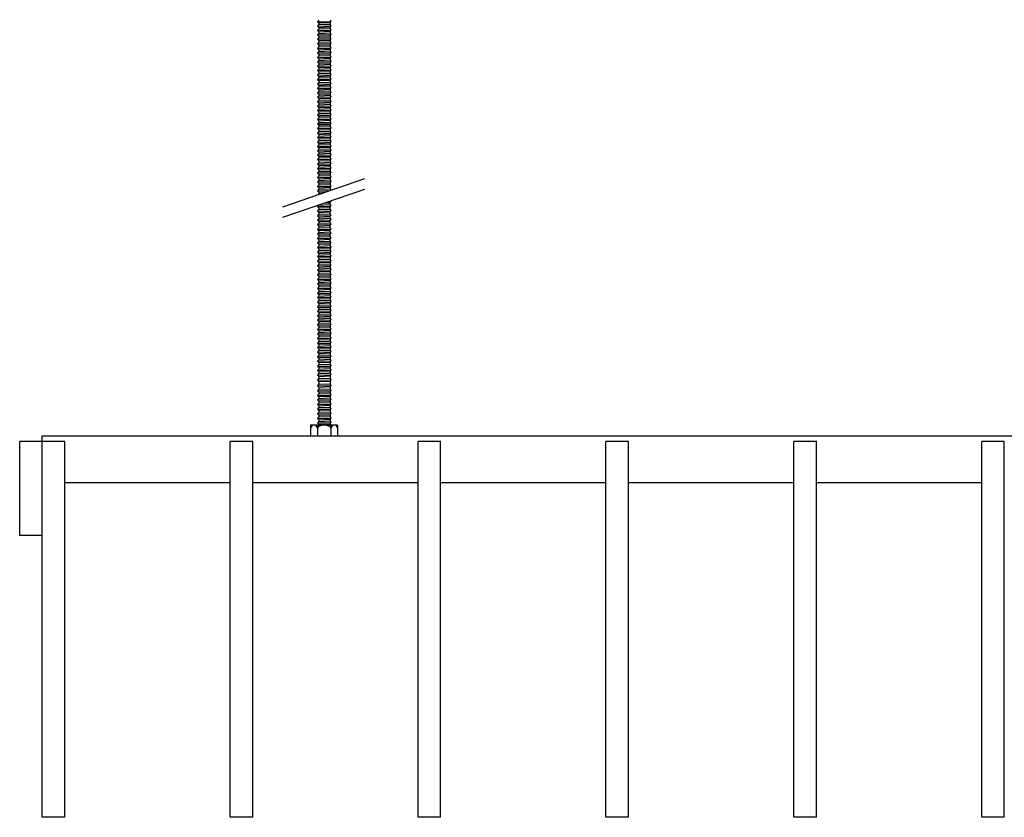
# Model space of a CAD drawing. Header units: millimetres. Extents: x 2538 to 24562, y 4449 to 23795.
# Tile 66 of 256: x 2862 to 3386, y 17700 to 18124. Entities that reach past the tile are written whole.
import ezdxf

# ---------------------------------------------------------------- set-up
doc = ezdxf.new("R2010")
doc.units = ezdxf.units.MM
doc.layers.add('_HD_tornillo', color=30, linetype='Continuous')
doc.layers.add('Make2D$Visible$Curves', color=7, linetype='Continuous', true_color=0x000000)

msp = doc.modelspace()

# ---------------------------------------------------------------- linework, layer by layer
at = {"layer": '_HD_tornillo'}
for p, q in [((3020.82, 18123.91), (3020.22, 18123.09)), ((3020.22, 18123.09), (3027.32, 18123.26)), ((3020.22, 18123.09), (3020.82, 18122.41)), ((3020.82, 18121.52), (3020.22, 18120.71)), ((3020.22, 18120.71), (3027.32, 18120.88)), ((3020.22, 18120.71), (3020.82, 18120.03)), ((3020.82, 18122.41), (3026.81, 18122.64)), ((3020.82, 18122.41), (3020.82, 18121.52)), ((3020.82, 18121.52), (3026.81, 18121.76)), ((3020.82, 18120.03), (3026.81, 18120.26)), ((3020.82, 18120.03), (3020.82, 18119.24)), ((3026.81, 18122.64), (3027.32, 18123.26)), ((3026.81, 18122.64), (3026.81, 18121.76)), ((3026.81, 18120.26), (3027.32, 18120.88)), ((3026.81, 18120.26), (3026.81, 18119.47)), ((3026.82, 18124.14), (3027.32, 18123.26)), ((3026.82, 18121.76), (3027.32, 18120.88)), ((3020.82, 18119.24), (3020.22, 18118.42)), ((3020.22, 18118.42), (3027.32, 18118.59)), ((3020.22, 18118.42), (3020.82, 18117.74)), ((3020.82, 18116.88), (3020.22, 18116.07)), ((3020.22, 18116.07), (3027.32, 18116.23)), ((3020.22, 18116.07), (3020.82, 18115.39)), ((3020.82, 18119.24), (3026.81, 18119.47)), ((3020.82, 18117.74), (3026.81, 18117.98)), ((3020.82, 18117.74), (3020.82, 18116.88)), ((3020.82, 18116.88), (3026.81, 18117.12)), ((3020.82, 18115.39), (3026.81, 18115.62)), ((3020.82, 18115.39), (3020.82, 18114.51)), ((3020.82, 18114.51), (3026.81, 18114.75)), ((3026.81, 18117.98), (3027.32, 18118.59)), ((3026.81, 18117.98), (3026.81, 18117.12)), ((3026.81, 18115.62), (3027.32, 18116.23)), ((3026.81, 18115.62), (3026.81, 18114.75)), ((3026.82, 18119.48), (3027.32, 18118.59)), ((3026.82, 18117.12), (3027.32, 18116.23)), ((3026.82, 18114.75), (3027.32, 18113.87)), ((3020.82, 18114.51), (3020.22, 18113.7)), ((3020.22, 18113.7), (3027.32, 18113.87)), ((3020.22, 18113.7), (3020.82, 18113.02)), ((3020.82, 18112.1), (3020.22, 18111.29)), ((3020.22, 18111.29), (3027.32, 18111.46)), ((3020.22, 18111.29), (3020.82, 18110.61)), ((3020.82, 18109.69), (3020.22, 18108.87)), ((3020.82, 18113.02), (3026.81, 18113.25)), ((3020.82, 18113.02), (3020.82, 18112.1)), ((3020.82, 18112.1), (3026.81, 18112.34)), ((3020.82, 18110.61), (3026.81, 18110.84)), ((3020.82, 18110.61), (3020.82, 18109.69)), ((3020.82, 18109.69), (3026.81, 18109.92)), ((3026.81, 18113.25), (3027.32, 18113.87)), ((3026.81, 18113.25), (3026.81, 18112.34)), ((3026.81, 18110.84), (3027.32, 18111.46)), ((3026.81, 18110.84), (3026.81, 18109.92)), ((3026.82, 18112.34), (3027.32, 18111.46)), ((3026.82, 18109.93), (3027.32, 18109.04)), ((3020.22, 18108.87), (3027.32, 18109.04)), ((3020.22, 18108.87), (3020.82, 18108.19)), ((3020.82, 18107.28), (3020.22, 18106.46)), ((3020.22, 18106.46), (3027.32, 18106.63)), ((3020.22, 18106.46), (3020.82, 18105.78)), ((3020.82, 18104.87), (3020.22, 18104.05)), ((3020.82, 18108.19), (3026.81, 18108.43)), ((3020.82, 18108.19), (3020.82, 18107.28)), ((3020.82, 18107.28), (3026.81, 18107.51)), ((3020.82, 18105.78), (3026.81, 18106.02)), ((3020.82, 18105.78), (3020.82, 18104.87)), ((3020.82, 18104.87), (3026.81, 18105.1)), ((3026.81, 18108.43), (3027.32, 18109.04)), ((3026.81, 18108.43), (3026.81, 18107.51)), ((3026.81, 18106.02), (3027.32, 18106.63)), ((3026.81, 18106.02), (3026.81, 18105.1)), ((3026.82, 18107.52), (3027.32, 18106.63)), ((3026.82, 18105.1), (3027.32, 18104.22)), ((3020.22, 18104.05), (3027.32, 18104.22)), ((3020.22, 18104.05), (3020.82, 18103.37)), ((3020.82, 18102.49), (3020.22, 18101.67)), ((3020.22, 18101.67), (3027.32, 18101.84)), ((3020.22, 18101.67), (3020.82, 18100.99)), ((3020.82, 18100.2), (3020.22, 18099.39)), ((3020.22, 18099.39), (3027.32, 18099.56)), ((3020.22, 18099.39), (3020.82, 18098.71)), ((3020.82, 18103.37), (3026.81, 18103.6)), ((3020.82, 18103.37), (3020.82, 18102.49)), ((3020.82, 18102.49), (3026.81, 18102.72)), ((3020.82, 18100.99), (3026.81, 18101.22)), ((3020.82, 18100.99), (3020.82, 18100.2)), ((3020.82, 18100.2), (3026.81, 18100.44)), ((3026.81, 18103.6), (3027.32, 18104.22)), ((3026.81, 18103.6), (3026.81, 18102.72)), ((3026.81, 18101.22), (3027.32, 18101.84)), ((3026.81, 18101.22), (3026.81, 18100.44)), ((3026.81, 18098.94), (3027.32, 18099.56)), ((3026.82, 18102.72), (3027.32, 18101.84)), ((3026.82, 18100.44), (3027.32, 18099.56)), ((3020.82, 18097.84), (3020.22, 18097.03)), ((3020.22, 18097.03), (3027.32, 18097.2)), ((3020.22, 18097.03), (3020.82, 18096.35)), ((3020.82, 18095.48), (3020.22, 18094.66)), ((3020.22, 18094.66), (3027.32, 18094.83)), ((3020.22, 18094.66), (3020.82, 18093.98)), ((3020.82, 18098.71), (3026.81, 18098.94)), ((3020.82, 18098.71), (3020.82, 18097.84)), ((3020.82, 18097.84), (3026.81, 18098.08)), ((3020.82, 18096.35), (3026.81, 18096.58)), ((3020.82, 18096.35), (3020.82, 18095.48)), ((3020.82, 18095.48), (3026.81, 18095.71)), ((3020.82, 18093.98), (3026.81, 18094.21)), ((3020.82, 18093.98), (3020.82, 18093.21)), ((3026.81, 18098.94), (3026.81, 18098.08)), ((3026.81, 18096.58), (3027.32, 18097.2)), ((3026.81, 18096.58), (3026.81, 18095.71)), ((3026.81, 18094.21), (3027.32, 18094.83)), ((3026.81, 18094.21), (3026.81, 18093.44)), ((3026.82, 18098.08), (3027.32, 18097.2)), ((3026.82, 18095.71), (3027.32, 18094.83)), ((3020.82, 18093.21), (3020.22, 18092.39)), ((3020.22, 18092.39), (3027.32, 18092.56)), ((3020.22, 18092.39), (3020.82, 18091.71)), ((3020.82, 18090.67), (3020.22, 18089.86)), ((3020.22, 18089.86), (3027.32, 18090.03)), ((3020.22, 18089.86), (3020.82, 18089.18)), ((3020.82, 18093.21), (3026.81, 18093.44)), ((3020.82, 18091.71), (3026.81, 18091.95)), ((3020.82, 18091.71), (3020.82, 18090.67)), ((3020.82, 18090.67), (3026.81, 18090.91)), ((3020.82, 18089.18), (3026.81, 18089.41)), ((3020.82, 18089.18), (3020.82, 18088.39)), ((3020.82, 18088.39), (3026.81, 18088.62)), ((3026.81, 18091.95), (3027.32, 18092.56)), ((3026.81, 18091.95), (3026.81, 18090.91)), ((3026.81, 18089.41), (3027.32, 18090.03)), ((3026.81, 18089.41), (3026.81, 18088.62)), ((3026.82, 18093.45), (3027.32, 18092.56)), ((3026.82, 18090.91), (3027.32, 18090.03)), ((3026.82, 18088.63), (3027.32, 18087.74)), ((3020.82, 18088.39), (3020.22, 18087.57)), ((3020.22, 18087.57), (3027.32, 18087.74)), ((3020.22, 18087.57), (3020.82, 18086.89)), ((3020.82, 18086.03), (3020.22, 18085.22)), ((3020.22, 18085.22), (3027.32, 18085.38)), ((3020.22, 18085.22), (3020.82, 18084.53)), ((3020.82, 18083.66), (3020.22, 18082.85)), ((3020.82, 18086.89), (3026.81, 18087.13)), ((3020.82, 18086.89), (3020.82, 18086.03)), ((3020.82, 18086.03), (3026.81, 18086.27)), ((3020.82, 18084.53), (3026.81, 18084.77)), ((3020.82, 18084.53), (3020.82, 18083.66)), ((3020.82, 18083.66), (3026.81, 18083.9)), ((3026.81, 18087.13), (3027.32, 18087.74)), ((3026.81, 18087.13), (3026.81, 18086.27)), ((3026.81, 18084.77), (3027.32, 18085.38)), ((3026.81, 18084.77), (3026.81, 18083.9)), ((3026.82, 18086.27), (3027.32, 18085.38)), ((3026.82, 18083.9), (3027.32, 18083.02)), ((3020.22, 18082.85), (3027.32, 18083.02)), ((3020.22, 18082.85), (3020.82, 18082.17)), ((3020.82, 18081.25), (3020.22, 18080.44)), ((3020.22, 18080.44), (3027.32, 18080.6)), ((3020.22, 18080.44), (3020.82, 18079.75)), ((3020.82, 18078.87), (3020.22, 18078.05)), ((3020.22, 18078.05), (3027.32, 18078.22)), ((3020.82, 18082.17), (3026.81, 18082.4)), ((3020.82, 18082.17), (3020.82, 18081.25)), ((3020.82, 18081.25), (3026.81, 18081.49)), ((3020.82, 18079.75), (3026.81, 18079.99)), ((3020.82, 18079.75), (3020.82, 18078.87)), ((3020.82, 18078.87), (3026.81, 18079.1)), ((3026.81, 18082.4), (3027.32, 18083.02)), ((3026.81, 18082.4), (3026.81, 18081.49)), ((3026.81, 18079.99), (3027.32, 18080.6)), ((3026.81, 18079.99), (3026.81, 18079.1)), ((3026.81, 18077.61), (3027.32, 18078.22)), ((3026.82, 18081.49), (3027.32, 18080.6)), ((3026.82, 18079.11), (3027.32, 18078.22)), ((3020.22, 18078.05), (3020.82, 18077.37)), ((3020.82, 18076.59), (3020.22, 18075.77)), ((3020.22, 18075.77), (3027.32, 18075.94)), ((3020.22, 18075.77), (3020.82, 18075.09)), ((3020.82, 18074.23), (3020.22, 18073.41)), ((3020.22, 18073.41), (3027.32, 18073.58)), ((3020.22, 18073.41), (3020.82, 18072.73)), ((3020.82, 18077.37), (3026.81, 18077.61)), ((3020.82, 18077.37), (3020.82, 18076.59)), ((3020.82, 18076.59), (3026.81, 18076.82)), ((3020.82, 18075.09), (3026.81, 18075.32)), ((3020.82, 18075.09), (3020.82, 18074.23)), ((3020.82, 18074.23), (3026.81, 18074.46)), ((3020.82, 18072.73), (3026.81, 18072.97)), ((3026.81, 18077.61), (3026.81, 18076.82)), ((3026.81, 18075.32), (3027.32, 18075.94)), ((3026.81, 18075.32), (3026.81, 18074.46)), ((3026.81, 18072.97), (3027.32, 18073.58)), ((3026.81, 18072.97), (3026.81, 18072.09)), ((3026.82, 18076.82), (3027.32, 18075.94)), ((3026.82, 18074.47), (3027.32, 18073.58)), ((3020.82, 18071.86), (3020.22, 18071.05)), ((3020.22, 18071.05), (3027.32, 18071.21)), ((3020.22, 18071.05), (3020.82, 18070.36)), ((3020.82, 18069.45), (3020.22, 18068.63)), ((3020.22, 18068.63), (3027.32, 18068.8)), ((3020.22, 18068.63), (3020.82, 18067.95)), ((3020.82, 18072.73), (3020.82, 18071.86)), ((3020.82, 18071.86), (3026.81, 18072.09)), ((3020.82, 18070.36), (3026.81, 18070.6)), ((3020.82, 18070.36), (3020.82, 18069.45)), ((3020.82, 18069.45), (3026.81, 18069.68)), ((3020.82, 18067.95), (3026.81, 18068.19)), ((3020.82, 18067.95), (3020.82, 18067.04)), ((3026.81, 18070.6), (3027.32, 18071.21)), ((3026.81, 18070.6), (3026.81, 18069.68)), ((3026.81, 18068.19), (3027.32, 18068.8)), ((3026.81, 18068.19), (3026.81, 18067.27)), ((3026.82, 18072.1), (3027.32, 18071.21)), ((3026.82, 18069.69), (3027.32, 18068.8)), ((3020.82, 18067.04), (3020.22, 18066.22)), ((3020.22, 18066.22), (3027.32, 18066.39)), ((3020.22, 18066.22), (3020.82, 18065.54)), ((3020.82, 18064.63), (3020.22, 18063.81)), ((3020.22, 18063.81), (3027.32, 18063.98)), ((3020.22, 18063.81), (3020.82, 18063.13)), ((3020.82, 18067.04), (3026.81, 18067.27)), ((3020.82, 18065.54), (3026.81, 18065.77)), ((3020.82, 18065.54), (3020.82, 18064.63)), ((3020.82, 18064.63), (3026.81, 18064.86)), ((3020.82, 18063.13), (3026.81, 18063.36)), ((3020.82, 18063.13), (3020.82, 18062.21)), ((3020.82, 18062.21), (3026.81, 18062.45)), ((3026.81, 18065.77), (3027.32, 18066.39)), ((3026.81, 18065.77), (3026.81, 18064.86)), ((3026.81, 18063.36), (3027.32, 18063.98)), ((3026.81, 18063.36), (3026.81, 18062.45)), ((3026.82, 18067.28), (3027.32, 18066.39)), ((3026.82, 18064.86), (3027.32, 18063.98)), ((3026.82, 18062.45), (3027.32, 18061.57)), ((3020.82, 18062.21), (3020.22, 18061.4)), ((3020.22, 18061.4), (3027.32, 18061.57)), ((3020.22, 18061.4), (3020.82, 18060.72)), ((3020.82, 18059.83), (3020.22, 18059.02)), ((3020.22, 18059.02), (3027.32, 18059.18)), ((3020.22, 18059.02), (3020.82, 18058.33)), ((3020.82, 18057.55), (3020.22, 18056.73)), ((3020.82, 18060.72), (3026.81, 18060.95)), ((3020.82, 18060.72), (3020.82, 18059.83)), ((3020.82, 18059.83), (3026.81, 18060.07)), ((3020.82, 18058.33), (3026.81, 18058.57)), ((3020.82, 18058.33), (3020.82, 18057.55)), ((3020.82, 18057.55), (3026.81, 18057.78)), ((3026.81, 18060.95), (3027.32, 18061.57)), ((3026.81, 18060.95), (3026.81, 18060.07)), ((3026.81, 18058.57), (3027.32, 18059.18)), ((3026.81, 18058.57), (3026.81, 18057.78)), ((3026.82, 18060.07), (3027.32, 18059.18)), ((3026.82, 18057.79), (3027.32, 18056.9)), ((3020.22, 18056.73), (3027.32, 18056.9)), ((3020.22, 18056.73), (3020.82, 18056.05)), ((3020.82, 18055.19), (3020.22, 18054.37)), ((3020.22, 18054.37), (3027.32, 18054.54)), ((3020.22, 18054.37), (3020.82, 18053.69)), ((3020.82, 18052.82), (3020.22, 18052.01)), ((3020.22, 18052.01), (3027.32, 18052.18)), ((3020.22, 18052.01), (3020.82, 18051.33)), ((3020.82, 18056.05), (3026.81, 18056.29)), ((3020.82, 18056.05), (3020.82, 18055.19)), ((3020.82, 18055.19), (3026.81, 18055.42)), ((3020.82, 18053.69), (3026.81, 18053.93)), ((3020.82, 18053.69), (3020.82, 18052.82)), ((3020.82, 18052.82), (3026.81, 18053.06)), ((3026.81, 18056.29), (3027.32, 18056.9)), ((3026.81, 18056.29), (3026.81, 18055.42)), ((3026.81, 18053.93), (3027.32, 18054.54)), ((3026.81, 18053.93), (3026.81, 18053.06)), ((3026.81, 18051.56), (3027.32, 18052.18)), ((3026.82, 18055.43), (3027.32, 18054.54)), ((3026.82, 18053.06), (3027.32, 18052.18)), ((3020.82, 18050.56), (3020.22, 18049.74)), ((3020.22, 18049.74), (3027.32, 18049.91)), ((3020.22, 18049.74), (3020.82, 18049.06)), ((3020.82, 18048.02), (3020.22, 18047.2)), ((3020.22, 18047.2), (3027.32, 18047.37)), ((3020.22, 18047.2), (3020.82, 18046.52)), ((3020.82, 18051.33), (3026.81, 18051.56)), ((3020.82, 18051.33), (3020.82, 18050.56)), ((3020.82, 18050.56), (3026.81, 18050.79)), ((3020.82, 18049.06), (3026.81, 18049.29)), ((3020.82, 18049.06), (3020.82, 18048.02)), ((3020.82, 18048.02), (3026.81, 18048.25)), ((3020.82, 18046.52), (3026.81, 18046.76)), ((3026.81, 18051.56), (3026.81, 18050.79)), ((3026.81, 18049.29), (3027.32, 18049.91)), ((3026.81, 18049.29), (3026.81, 18048.25)), ((3026.81, 18046.76), (3027.32, 18047.37)), ((3026.81, 18046.76), (3026.81, 18045.97)), ((3026.82, 18050.79), (3027.32, 18049.91)), ((3026.82, 18048.26), (3027.32, 18047.37)), ((3020.82, 18045.74), (3020.22, 18044.92)), ((3020.22, 18044.92), (3027.32, 18045.09)), ((3020.22, 18044.92), (3020.82, 18044.24)), ((3020.82, 18043.38), (3020.22, 18042.56)), ((3020.22, 18042.56), (3027.32, 18042.73)), ((3020.22, 18042.56), (3020.82, 18041.88)), ((3020.82, 18046.52), (3020.82, 18045.74)), ((3020.82, 18045.74), (3026.81, 18045.97)), ((3020.82, 18044.24), (3026.81, 18044.47)), ((3020.82, 18044.24), (3020.82, 18043.38)), ((3020.82, 18043.38), (3026.81, 18043.61)), ((3020.82, 18041.88), (3026.81, 18042.11)), ((3020.82, 18041.88), (3020.82, 18041.01)), ((3026.81, 18044.47), (3027.32, 18045.09)), ((3026.81, 18044.47), (3026.81, 18043.61)), ((3026.81, 18042.11), (3027.32, 18042.73)), ((3026.81, 18042.11), (3026.81, 18041.24)), ((3026.82, 18045.97), (3027.32, 18045.09)), ((3026.82, 18043.62), (3027.32, 18042.73)), ((3001.76, 18024.63), (3045.28, 18039.63)), ((3020.82, 18041.01), (3020.22, 18040.19)), ((3020.22, 18040.19), (3027.32, 18040.36)), ((3020.22, 18040.19), (3020.82, 18039.51)), ((3020.82, 18038.6), (3020.22, 18037.78)), ((3020.22, 18037.78), (3027.32, 18037.95)), ((3020.22, 18037.78), (3020.82, 18037.1)), ((3020.82, 18036.22), (3020.22, 18035.4)), ((3020.82, 18041.01), (3026.81, 18041.24)), ((3020.82, 18039.51), (3026.81, 18039.75)), ((3020.82, 18039.51), (3020.82, 18038.6)), ((3020.82, 18038.6), (3026.81, 18038.83)), ((3020.82, 18037.1), (3026.81, 18037.34)), ((3020.82, 18037.1), (3020.82, 18036.22)), ((3020.82, 18036.22), (3026.81, 18036.45)), ((3026.81, 18039.75), (3027.32, 18040.36)), ((3026.81, 18039.75), (3026.81, 18038.83)), ((3026.81, 18037.34), (3027.32, 18037.95)), ((3026.81, 18037.34), (3026.81, 18036.45)), ((3026.82, 18041.25), (3027.32, 18040.36)), ((3026.82, 18038.84), (3027.32, 18037.95)), ((3026.82, 18036.45), (3027.32, 18035.57)), ((3001.76, 18018.96), (3045.28, 18033.96)), ((3020.22, 18035.4), (3027.32, 18035.57)), ((3020.22, 18035.4), (3020.82, 18034.72)), ((3020.82, 18033.93), (3020.22, 18033.12)), ((3020.22, 18033.12), (3026.85, 18033.28)), ((3020.22, 18033.12), (3020.82, 18032.44)), ((3020.82, 18031.58), (3020.45, 18031.07)), ((3020.82, 18034.72), (3026.81, 18034.95)), ((3020.82, 18034.72), (3020.82, 18033.93)), ((3020.82, 18033.93), (3026.81, 18034.17)), ((3020.82, 18032.44), (3024.87, 18032.59)), ((3020.82, 18032.44), (3020.82, 18031.58)), ((3020.82, 18031.58), (3022.06, 18031.62)), ((3026.81, 18034.95), (3027.32, 18035.57)), ((3026.81, 18034.95), (3026.81, 18034.17)), ((3026.82, 18034.17), (3027.25, 18033.41)), ((3020.79, 18025.5), (3026.78, 18025.73)), ((3023.9, 18026.59), (3026.76, 18026.66)), ((3025.79, 18027.24), (3027.27, 18027.27)), ((3026.76, 18026.66), (3027.27, 18027.27)), ((3026.76, 18026.66), (3026.76, 18025.72)), ((3026.79, 18025.73), (3027.29, 18024.85)), ((3027.05, 18027.67), (3027.27, 18027.27)), ((3020.79, 18025.5), (3020.19, 18024.68)), ((3020.19, 18024.68), (3027.29, 18024.85)), ((3020.19, 18024.68), (3020.79, 18024)), ((3020.8, 18023.07), (3020.2, 18022.25)), ((3020.2, 18022.25), (3027.29, 18022.42)), ((3020.2, 18022.25), (3020.8, 18021.57)), ((3020.8, 18020.63), (3020.2, 18019.82)), ((3020.79, 18024), (3026.78, 18024.23)), ((3020.79, 18024), (3020.79, 18023.06)), ((3020.8, 18023.07), (3026.79, 18023.3)), ((3020.8, 18021.57), (3026.79, 18021.8)), ((3020.8, 18021.57), (3020.8, 18020.63)), ((3020.8, 18020.63), (3026.79, 18020.86)), ((3026.78, 18024.23), (3027.29, 18024.85)), ((3026.78, 18024.23), (3026.78, 18023.3)), ((3026.79, 18021.8), (3027.29, 18022.42)), ((3026.79, 18021.8), (3026.79, 18020.86)), ((3026.8, 18023.3), (3027.29, 18022.42)), ((3026.8, 18020.87), (3027.29, 18019.98)), ((3020.2, 18019.82), (3027.29, 18019.98)), ((3020.2, 18019.82), (3020.8, 18019.13)), ((3020.8, 18018.22), (3020.2, 18017.4)), ((3020.2, 18017.4), (3027.29, 18017.57)), ((3020.2, 18017.4), (3020.8, 18016.72)), ((3020.8, 18015.81), (3020.2, 18014.99)), ((3020.8, 18019.13), (3026.79, 18019.37)), ((3020.8, 18019.13), (3020.8, 18018.22)), ((3020.8, 18018.22), (3026.79, 18018.45)), ((3020.8, 18016.72), (3026.79, 18016.96)), ((3020.8, 18016.72), (3020.8, 18015.81)), ((3020.8, 18015.81), (3026.79, 18016.04)), ((3026.79, 18019.37), (3027.29, 18019.98)), ((3026.79, 18019.37), (3026.79, 18018.45)), ((3026.79, 18016.96), (3027.29, 18017.57)), ((3026.79, 18016.96), (3026.79, 18016.04)), ((3026.8, 18018.46), (3027.29, 18017.57)), ((3026.8, 18016.05), (3027.29, 18015.16)), ((3020.2, 18014.99), (3027.29, 18015.16)), ((3020.2, 18014.99), (3020.8, 18014.31)), ((3020.8, 18013.37), (3020.2, 18012.56)), ((3020.2, 18012.56), (3027.29, 18012.73)), ((3020.2, 18012.56), (3020.8, 18011.88)), ((3020.8, 18010.96), (3020.2, 18010.15)), ((3020.2, 18010.15), (3027.29, 18010.31)), ((3020.2, 18010.15), (3020.8, 18009.46)), ((3020.8, 18014.31), (3026.79, 18014.54)), ((3020.8, 18014.31), (3020.8, 18013.37)), ((3020.8, 18013.37), (3026.79, 18013.61)), ((3020.8, 18011.88), (3026.79, 18012.11)), ((3020.8, 18011.88), (3020.8, 18010.96)), ((3020.8, 18010.96), (3026.79, 18011.2)), ((3026.79, 18014.54), (3027.29, 18015.16)), ((3026.79, 18014.54), (3026.79, 18013.61)), ((3026.79, 18012.11), (3027.29, 18012.73)), ((3026.79, 18012.11), (3026.79, 18011.2)), ((3026.79, 18009.7), (3027.29, 18010.31)), ((3026.8, 18013.61), (3027.29, 18012.73)), ((3026.8, 18011.2), (3027.29, 18010.31)), ((3020.8, 18008.53), (3020.2, 18007.71)), ((3020.2, 18007.71), (3027.29, 18007.88)), ((3020.2, 18007.71), (3020.8, 18007.03)), ((3020.82, 18006.12), (3020.21, 18005.31)), ((3020.21, 18005.31), (3027.31, 18005.48)), ((3020.21, 18005.31), (3020.82, 18004.63)), ((3020.8, 18009.46), (3026.79, 18009.7)), ((3020.8, 18009.46), (3020.8, 18008.53)), ((3020.8, 18008.53), (3026.79, 18008.76)), ((3020.8, 18007.03), (3026.79, 18007.26)), ((3020.8, 18007.03), (3020.8, 18006.12)), ((3020.82, 18006.12), (3026.81, 18006.36)), ((3020.82, 18004.63), (3026.81, 18004.86)), ((3026.79, 18009.7), (3026.79, 18008.76)), ((3026.79, 18007.26), (3027.29, 18007.88)), ((3026.79, 18007.26), (3026.79, 18006.35)), ((3026.8, 18008.77), (3027.29, 18007.88)), ((3026.81, 18006.36), (3027.31, 18005.48)), ((3026.81, 18004.86), (3027.31, 18005.48)), ((3026.81, 18004.86), (3026.81, 18003.92)), ((3020.82, 18003.69), (3020.21, 18002.87)), ((3020.21, 18002.87), (3027.31, 18003.04)), ((3020.21, 18002.87), (3020.82, 18002.19)), ((3020.82, 18001.28), (3020.21, 18000.46)), ((3020.21, 18000.46), (3027.31, 18000.63)), ((3020.21, 18000.46), (3020.82, 17999.78)), ((3020.82, 18004.63), (3020.82, 18003.69)), ((3020.82, 18003.69), (3026.81, 18003.92)), ((3020.82, 18002.19), (3026.81, 18002.43)), ((3020.82, 18002.19), (3020.82, 18001.28)), ((3020.82, 18001.28), (3026.81, 18001.51)), ((3020.82, 17999.78), (3026.81, 18000.01)), ((3020.82, 17999.78), (3020.82, 17998.87)), ((3026.81, 18003.93), (3027.31, 18003.04)), ((3026.81, 18002.43), (3027.31, 18003.04)), ((3026.81, 18002.43), (3026.81, 18001.51)), ((3026.81, 18001.52), (3027.31, 18000.63)), ((3026.81, 18000.01), (3027.31, 18000.63)), ((3026.81, 18000.01), (3026.81, 17999.1)), ((3020.82, 17998.87), (3020.21, 17998.05)), ((3020.21, 17998.05), (3027.31, 17998.22)), ((3020.21, 17998.05), (3020.82, 17997.37)), ((3020.82, 17996.43), (3020.21, 17995.62)), ((3020.21, 17995.62), (3027.31, 17995.79)), ((3020.21, 17995.62), (3020.82, 17994.94)), ((3020.82, 17998.87), (3026.81, 17999.1)), ((3020.82, 17997.37), (3026.81, 17997.6)), ((3020.82, 17997.37), (3020.82, 17996.43)), ((3020.82, 17996.43), (3026.81, 17996.67)), ((3020.82, 17994.94), (3026.81, 17995.17)), ((3020.82, 17994.94), (3020.82, 17994.02)), ((3020.82, 17994.02), (3026.81, 17994.25)), ((3026.81, 17999.1), (3027.31, 17998.22)), ((3026.81, 17997.6), (3027.31, 17998.22)), ((3026.81, 17997.6), (3026.81, 17996.67)), ((3026.81, 17996.67), (3027.31, 17995.79)), ((3026.81, 17995.17), (3027.31, 17995.79)), ((3026.81, 17995.17), (3026.81, 17994.25)), ((3026.81, 17994.26), (3027.31, 17993.37)), ((3020.82, 17994.02), (3020.21, 17993.2)), ((3020.21, 17993.2), (3027.31, 17993.37)), ((3020.21, 17993.2), (3020.82, 17992.52)), ((3020.82, 17991.59), (3020.21, 17990.77)), ((3020.21, 17990.77), (3027.31, 17990.94)), ((3020.21, 17990.77), (3020.82, 17990.09)), ((3020.82, 17989.18), (3020.22, 17988.36)), ((3020.82, 17992.52), (3026.81, 17992.76)), ((3020.82, 17992.52), (3020.82, 17991.59)), ((3020.82, 17991.59), (3026.81, 17991.82)), ((3020.82, 17990.09), (3026.81, 17990.32)), ((3020.82, 17990.09), (3020.82, 17989.18)), ((3020.82, 17989.18), (3026.81, 17989.41)), ((3026.81, 17992.76), (3027.31, 17993.37)), ((3026.81, 17992.76), (3026.81, 17991.82)), ((3026.81, 17991.82), (3027.31, 17990.94)), ((3026.81, 17990.32), (3027.31, 17990.94)), ((3026.81, 17990.32), (3026.81, 17989.41)), ((3026.82, 17989.42), (3027.32, 17988.53)), ((3020.22, 17988.36), (3027.32, 17988.53)), ((3020.22, 17988.36), (3020.82, 17987.68)), ((3020.82, 17986.74), (3020.22, 17985.93)), ((3020.22, 17985.93), (3027.32, 17986.1)), ((3020.22, 17985.93), (3020.82, 17985.25)), ((3020.82, 17984.33), (3020.22, 17983.52)), ((3020.82, 17987.68), (3026.81, 17987.91)), ((3020.82, 17987.68), (3020.82, 17986.74)), ((3020.82, 17986.74), (3026.81, 17986.98)), ((3020.82, 17985.25), (3026.81, 17985.48)), ((3020.82, 17985.25), (3020.82, 17984.33)), ((3020.82, 17984.33), (3026.81, 17984.57)), ((3026.81, 17987.91), (3027.32, 17988.53)), ((3026.81, 17987.91), (3026.81, 17986.98)), ((3026.81, 17985.48), (3027.32, 17986.1)), ((3026.81, 17985.48), (3026.81, 17984.57)), ((3026.82, 17986.98), (3027.32, 17986.1)), ((3026.82, 17984.57), (3027.32, 17983.69)), ((3020.22, 17983.52), (3027.32, 17983.69)), ((3020.22, 17983.52), (3020.82, 17982.84)), ((3020.82, 17981.92), (3020.22, 17981.1)), ((3020.22, 17981.1), (3027.32, 17981.27)), ((3020.22, 17981.1), (3020.82, 17980.42)), ((3020.82, 17979.49), (3020.22, 17978.67)), ((3020.22, 17978.67), (3027.32, 17978.84)), ((3020.22, 17978.67), (3020.82, 17977.99)), ((3020.82, 17982.84), (3026.81, 17983.07)), ((3020.82, 17982.84), (3020.82, 17981.92)), ((3020.82, 17981.92), (3026.81, 17982.15)), ((3020.82, 17980.42), (3026.81, 17980.66)), ((3020.82, 17980.42), (3020.82, 17979.49)), ((3020.82, 17979.49), (3026.81, 17979.72)), ((3026.81, 17983.07), (3027.32, 17983.69)), ((3026.81, 17983.07), (3026.81, 17982.15)), ((3026.81, 17980.66), (3027.32, 17981.27)), ((3026.81, 17980.66), (3026.81, 17979.72)), ((3026.81, 17978.22), (3027.32, 17978.84)), ((3026.82, 17982.16), (3027.32, 17981.27)), ((3026.82, 17979.72), (3027.32, 17978.84)), ((3020.82, 17977.08), (3020.22, 17976.26)), ((3020.22, 17976.26), (3027.32, 17976.43)), ((3020.22, 17976.26), (3020.82, 17975.58)), ((3020.82, 17974.64), (3020.22, 17973.83)), ((3020.22, 17973.83), (3027.32, 17973.99)), ((3020.22, 17973.83), (3020.82, 17973.14)), ((3020.82, 17977.99), (3026.81, 17978.22)), ((3020.82, 17977.99), (3020.82, 17977.08)), ((3020.82, 17977.08), (3026.81, 17977.31)), ((3020.82, 17975.58), (3026.81, 17975.81)), ((3020.82, 17975.58), (3020.82, 17974.64)), ((3020.82, 17974.64), (3026.81, 17974.87)), ((3020.82, 17973.14), (3026.81, 17973.38)), ((3026.81, 17978.22), (3026.81, 17977.31)), ((3026.81, 17975.81), (3027.32, 17976.43)), ((3026.81, 17975.81), (3026.81, 17974.87)), ((3026.81, 17973.38), (3027.32, 17973.99)), ((3026.81, 17973.38), (3026.81, 17972.46)), ((3026.82, 17977.31), (3027.32, 17976.43)), ((3026.82, 17974.88), (3027.32, 17973.99)), ((3020.82, 17972.23), (3020.22, 17971.41)), ((3020.22, 17971.41), (3027.32, 17971.58)), ((3020.22, 17971.41), (3020.82, 17970.73)), ((3020.82, 17969.82), (3020.22, 17969)), ((3020.22, 17969), (3027.32, 17969.17)), ((3020.22, 17969), (3020.82, 17968.32)), ((3020.82, 17973.14), (3020.82, 17972.23)), ((3020.82, 17972.23), (3026.81, 17972.46)), ((3020.82, 17970.73), (3026.81, 17970.97)), ((3020.82, 17970.73), (3020.82, 17969.82)), ((3020.82, 17969.82), (3026.81, 17970.05)), ((3020.82, 17968.32), (3026.81, 17968.55)), ((3020.82, 17968.32), (3020.82, 17967.38)), ((3026.81, 17970.97), (3027.32, 17971.58)), ((3026.81, 17970.97), (3026.81, 17970.05)), ((3026.81, 17968.55), (3027.32, 17969.17)), ((3026.81, 17968.55), (3026.81, 17967.62)), ((3026.82, 17972.47), (3027.32, 17971.58)), ((3026.82, 17970.06), (3027.32, 17969.17)), ((3020.82, 17967.38), (3020.22, 17966.57)), ((3020.22, 17966.57), (3027.32, 17966.74)), ((3020.22, 17966.57), (3020.82, 17965.89)), ((3020.82, 17964.97), (3020.22, 17964.16)), ((3020.22, 17964.16), (3027.32, 17964.32)), ((3020.22, 17964.16), (3020.82, 17963.47)), ((3020.82, 17967.38), (3026.81, 17967.62)), ((3020.82, 17965.89), (3026.81, 17966.12)), ((3020.82, 17965.89), (3020.82, 17964.97)), ((3020.82, 17964.97), (3026.81, 17965.21)), ((3020.82, 17963.47), (3026.81, 17963.71)), ((3020.82, 17963.47), (3020.82, 17962.56)), ((3020.82, 17962.56), (3026.81, 17962.79)), ((3026.81, 17966.12), (3027.32, 17966.74)), ((3026.81, 17966.12), (3026.81, 17965.21)), ((3026.81, 17963.71), (3027.32, 17964.32)), ((3026.81, 17963.71), (3026.81, 17962.79)), ((3026.82, 17967.62), (3027.32, 17966.74)), ((3026.82, 17965.21), (3027.32, 17964.32)), ((3026.82, 17962.8), (3027.32, 17961.91)), ((3020.82, 17962.56), (3020.22, 17961.74)), ((3020.22, 17961.74), (3027.32, 17961.91)), ((3020.22, 17961.74), (3020.82, 17961.06)), ((3020.82, 17960.13), (3020.22, 17959.31)), ((3020.22, 17959.31), (3027.32, 17959.48)), ((3020.22, 17959.31), (3020.82, 17958.63)), ((3020.82, 17957.71), (3020.22, 17956.9)), ((3020.82, 17961.06), (3026.81, 17961.3)), ((3020.82, 17961.06), (3020.82, 17960.13)), ((3020.82, 17960.13), (3026.81, 17960.36)), ((3020.82, 17958.63), (3026.81, 17958.86)), ((3020.82, 17958.63), (3020.82, 17957.71)), ((3020.82, 17957.71), (3026.81, 17957.95)), ((3026.81, 17961.3), (3027.32, 17961.91)), ((3026.81, 17961.3), (3026.81, 17960.36)), ((3026.81, 17958.86), (3027.32, 17959.48)), ((3026.81, 17958.86), (3026.81, 17957.95)), ((3026.82, 17960.36), (3027.32, 17959.48)), ((3026.82, 17957.95), (3027.32, 17957.07)), ((3020.22, 17956.9), (3027.32, 17957.07)), ((3020.22, 17956.9), (3020.82, 17956.22)), ((3020.82, 17955.28), (3020.22, 17954.46)), ((3020.22, 17954.46), (3027.32, 17954.63)), ((3020.22, 17954.46), (3020.82, 17953.78)), ((3020.82, 17952.87), (3020.22, 17952.05)), ((3020.82, 17956.22), (3026.81, 17956.45)), ((3020.82, 17956.22), (3020.82, 17955.28)), ((3020.82, 17955.28), (3026.81, 17955.51)), ((3020.82, 17953.78), (3026.81, 17954.02)), ((3020.82, 17953.78), (3020.82, 17952.87)), ((3020.82, 17952.87), (3026.81, 17953.1)), ((3026.81, 17956.45), (3027.32, 17957.07)), ((3026.81, 17956.45), (3026.81, 17955.51)), ((3026.81, 17954.02), (3027.32, 17954.63)), ((3026.81, 17954.02), (3026.81, 17953.1)), ((3026.82, 17955.52), (3027.32, 17954.63)), ((3026.82, 17953.11), (3027.32, 17952.22)), ((3020.22, 17952.05), (3027.32, 17952.22)), ((3020.22, 17952.05), (3020.82, 17951.37)), ((3020.82, 17950.46), (3020.22, 17949.64)), ((3020.22, 17949.64), (3027.32, 17949.81)), ((3020.22, 17949.64), (3020.82, 17948.96)), ((3020.82, 17948.02), (3020.22, 17947.21)), ((3020.22, 17947.21), (3027.32, 17947.38)), ((3020.22, 17947.21), (3020.82, 17946.53)), ((3020.82, 17951.37), (3026.81, 17951.6)), ((3020.82, 17951.37), (3020.82, 17950.46)), ((3020.82, 17950.46), (3026.81, 17950.69)), ((3020.82, 17948.96), (3026.81, 17949.19)), ((3020.82, 17948.96), (3020.82, 17948.02)), ((3020.82, 17948.02), (3026.81, 17948.26)), ((3026.81, 17951.6), (3027.32, 17952.22)), ((3026.81, 17951.6), (3026.81, 17950.69)), ((3026.81, 17949.19), (3027.32, 17949.81)), ((3026.81, 17949.19), (3026.81, 17948.26)), ((3026.81, 17946.76), (3027.32, 17947.38)), ((3026.82, 17950.69), (3027.32, 17949.81)), ((3026.82, 17948.26), (3027.32, 17947.38)), ((3020.82, 17945.61), (3020.22, 17944.79)), ((3020.22, 17944.79), (3027.32, 17944.96)), ((3020.22, 17944.79), (3020.82, 17944.11)), ((3020.82, 17943.2), (3020.22, 17942.38)), ((3020.22, 17942.38), (3027.32, 17942.55)), ((3020.22, 17942.38), (3020.82, 17941.7)), ((3020.82, 17946.53), (3026.81, 17946.76)), ((3020.82, 17946.53), (3020.82, 17945.61)), ((3020.82, 17945.61), (3026.81, 17945.84)), ((3020.82, 17944.11), (3026.81, 17944.35)), ((3020.82, 17944.11), (3020.82, 17943.2)), ((3020.82, 17943.2), (3026.81, 17943.43)), ((3020.82, 17941.7), (3026.81, 17941.94)), ((3026.81, 17946.76), (3026.81, 17945.84)), ((3026.81, 17944.35), (3027.32, 17944.96)), ((3026.81, 17944.35), (3026.81, 17943.43)), ((3026.81, 17941.94), (3027.32, 17942.55)), ((3026.81, 17941.94), (3026.81, 17940.87)), ((3026.82, 17945.85), (3027.32, 17944.96)), ((3026.82, 17943.44), (3027.32, 17942.55)), ((3020.82, 17940.63), (3020.22, 17939.82)), ((3020.22, 17939.82), (3027.32, 17939.99)), ((3020.22, 17939.82), (3020.82, 17939.14)), ((3020.82, 17938.2), (3020.22, 17937.38)), ((3020.22, 17937.38), (3027.32, 17937.55)), ((3020.22, 17937.38), (3020.82, 17936.7)), ((3020.82, 17941.7), (3020.82, 17940.63)), ((3020.82, 17940.63), (3026.81, 17940.87)), ((3020.82, 17939.14), (3026.81, 17939.37)), ((3020.82, 17939.14), (3020.82, 17938.2)), ((3020.82, 17938.2), (3026.81, 17938.43)), ((3020.82, 17936.7), (3026.81, 17936.94)), ((3020.82, 17936.7), (3020.82, 17935.79)), ((3026.81, 17939.37), (3027.32, 17939.99)), ((3026.81, 17939.37), (3026.81, 17938.43)), ((3026.81, 17936.94), (3027.32, 17937.55)), ((3026.81, 17936.94), (3026.81, 17936.02)), ((3026.82, 17940.87), (3027.32, 17939.99)), ((3026.82, 17938.44), (3027.32, 17937.55)), ((3020.82, 17935.79), (3020.22, 17934.97)), ((3020.22, 17934.97), (3027.32, 17935.14)), ((3020.22, 17934.97), (3020.82, 17934.29)), ((3020.82, 17933.38), (3020.22, 17932.29)), ((3020.22, 17932.29), (3027.32, 17932.46)), ((3020.22, 17932.29), (3020.82, 17931.61)), ((3020.82, 17935.79), (3026.81, 17936.02)), ((3020.82, 17934.29), (3026.81, 17934.52)), ((3020.82, 17934.29), (3020.82, 17933.38)), ((3020.82, 17933.11), (3026.81, 17933.34)), ((3020.82, 17931.61), (3026.81, 17931.85)), ((3020.82, 17931.61), (3020.82, 17930.3)), ((3026.81, 17934.52), (3027.32, 17935.14)), ((3026.81, 17934.52), (3026.81, 17933.61)), ((3026.81, 17931.85), (3027.32, 17932.46)), ((3026.81, 17931.85), (3026.81, 17930.53)), ((3026.82, 17936.03), (3027.32, 17935.14)), ((3026.82, 17933.61), (3027.32, 17932.46)), ((3020.82, 17930.3), (3020.22, 17929.29)), ((3020.22, 17929.29), (3027.32, 17929.46)), ((3020.22, 17929.29), (3020.82, 17928.61)), ((3020.82, 17927.43), (3020.22, 17926.61)), ((3020.22, 17926.61), (3027.32, 17926.78)), ((3020.22, 17926.61), (3020.82, 17925.93)), ((3020.82, 17930.1), (3026.81, 17930.34)), ((3020.82, 17928.61), (3026.81, 17928.84)), ((3020.82, 17928.61), (3020.82, 17927.43)), ((3020.82, 17927.43), (3026.81, 17927.66)), ((3020.82, 17925.93), (3026.81, 17926.16)), ((3026.81, 17928.84), (3027.32, 17929.46)), ((3026.81, 17928.84), (3026.81, 17927.66)), ((3026.81, 17926.16), (3027.32, 17926.78)), ((3026.81, 17926.16), (3026.81, 17925.25)), ((3026.82, 17930.54), (3027.32, 17929.46)), ((3026.82, 17927.67), (3027.32, 17926.78)), ((3020.82, 17925.02), (3020.22, 17924.2)), ((3020.22, 17924.2), (3027.32, 17924.37)), ((3020.22, 17924.2), (3020.82, 17923.52)), ((3020.82, 17922.58), (3020.22, 17921.77)), ((3020.22, 17921.77), (3027.32, 17921.93)), ((3020.22, 17921.77), (3020.82, 17921.08)), ((3020.82, 17925.93), (3020.82, 17925.02)), ((3020.82, 17925.02), (3026.81, 17925.25)), ((3020.82, 17923.52), (3026.81, 17923.75)), ((3020.82, 17923.52), (3020.82, 17922.58)), ((3020.82, 17922.58), (3026.81, 17922.82)), ((3020.82, 17921.08), (3026.81, 17921.32)), ((3020.82, 17921.08), (3020.82, 17920.17)), ((3026.81, 17923.75), (3027.32, 17924.37)), ((3026.81, 17923.75), (3026.81, 17922.82)), ((3026.81, 17921.32), (3027.32, 17921.93)), ((3026.81, 17921.32), (3026.81, 17920.4)), ((3026.82, 17925.25), (3027.32, 17924.37)), ((3026.82, 17922.82), (3027.32, 17921.93)), ((3020.82, 17920.17), (3020.22, 17919.35)), ((3020.22, 17919.35), (3027.32, 17919.52)), ((3020.22, 17919.35), (3020.82, 17918.67)), ((3020.82, 17917.76), (3020.22, 17916.94)), ((3020.22, 17916.94), (3027.32, 17917.11)), ((3020.22, 17916.94), (3020.82, 17916.26)), ((3020.82, 17920.17), (3026.81, 17920.4)), ((3020.82, 17918.67), (3026.81, 17918.91)), ((3020.82, 17918.67), (3020.82, 17917.76)), ((3020.82, 17917.76), (3026.81, 17917.99)), ((3020.82, 17916.26), (3026.81, 17916.49)), ((3020.82, 17916.26), (3020.82, 17915.19)), ((3026.81, 17918.91), (3027.32, 17919.52)), ((3026.81, 17918.91), (3026.81, 17917.99)), ((3026.81, 17916.49), (3027.32, 17917.11)), ((3026.81, 17916.49), (3026.81, 17915.43)), ((3026.82, 17920.41), (3027.32, 17919.52)), ((3026.82, 17918), (3027.32, 17917.11)), ((3020.82, 17915.19), (3020.22, 17914.38)), ((3020.22, 17914.38), (3027.32, 17914.55)), ((3020.22, 17914.38), (3020.82, 17913.7)), ((3020.82, 17912.76), (3020.22, 17911.94)), ((3020.22, 17911.94), (3027.32, 17912.11)), ((3020.22, 17911.94), (3020.82, 17911.26)), ((3020.82, 17915.19), (3026.81, 17915.43)), ((3020.82, 17913.7), (3026.81, 17913.93)), ((3020.82, 17913.7), (3020.82, 17912.76)), ((3020.82, 17912.76), (3026.81, 17912.99)), ((3020.82, 17911.26), (3026.81, 17911.49)), ((3020.82, 17911.26), (3020.82, 17910.35)), ((3020.82, 17910.35), (3026.81, 17910.58)), ((3020.82, 17910.35), (3026.81, 17910.58)), ((3026.81, 17913.93), (3027.32, 17914.55)), ((3026.81, 17913.93), (3026.81, 17912.99)), ((3026.81, 17911.49), (3027.32, 17912.11)), ((3026.81, 17911.49), (3026.81, 17910.58)), ((3026.82, 17915.43), (3027.32, 17914.55)), ((3026.82, 17913), (3027.32, 17912.11)), ((3026.82, 17910.58), (3027.32, 17909.7)), ((3030.85, 17908.42), (3016.45, 17908.42)), ((3016.45, 17908.42), (3016.45, 17902.74)), ((3020.09, 17908.42), (3020.09, 17902.74)), ((3020.82, 17910.35), (3020.22, 17909.53)), ((3020.22, 17909.53), (3027.32, 17909.7)), ((3020.22, 17909.53), (3020.82, 17908.85)), ((3020.82, 17908.85), (3026.81, 17909.08)), ((3020.82, 17908.85), (3020.82, 17908.42)), ((3026.81, 17909.08), (3027.32, 17909.7)), ((3026.81, 17909.08), (3026.81, 17908.42)), ((3027.29, 17908.42), (3027.29, 17902.74)), ((3030.85, 17908.42), (3030.85, 17902.74)), ((3016.45, 17902.74), (3030.85, 17902.74))]:
    msp.add_line(p, q, dxfattribs=at)
for centre, radius, start, end in [((3018.27, 17906.56), 1.86, 12.3317, 167.6683), ((3023.69, 17903.26), 5.16, 45.7706, 134.2294), ((3029.07, 17906.61), 1.81, 11.1529, 168.8471)]:
    msp.add_arc(centre, radius, start, end, dxfattribs=at)
at = {"layer": 'Make2D$Visible$Curves', "color": 7, "lineweight": -3}
msp.add_rational_spline([(2873.65, 17901.74), (2873.65, 17902.74), (2873.65, 17902.74)], [1, 0.707106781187, 1], degree=2, dxfattribs=at)
for points in [[(2873.65, 17902.74), (4079.65, 17902.74), (5285.65, 17902.74)], [(2873.65, 17899.65), (2873.65, 17900.69), (2873.65, 17901.74)], [(2873.65, 17899.65), (2867.65, 17899.65), (2861.65, 17899.65)], [(2861.65, 17849.65), (2861.65, 17874.65), (2861.65, 17899.65)], [(2885.65, 17899.65), (2879.65, 17899.65), (2873.65, 17899.65)], [(2873.65, 17699.65), (2873.65, 17799.65), (2873.65, 17899.65)], [(2885.65, 17699.65), (2885.65, 17799.65), (2885.65, 17899.65)], [(2985.65, 17899.65), (2979.65, 17899.65), (2973.65, 17899.65)], [(2973.65, 17699.65), (2973.65, 17799.65), (2973.65, 17899.65)], [(2985.65, 17699.65), (2985.65, 17799.65), (2985.65, 17899.65)], [(3085.65, 17899.65), (3079.65, 17899.65), (3073.65, 17899.65)], [(3073.65, 17699.65), (3073.65, 17799.65), (3073.65, 17899.65)], [(3085.65, 17699.65), (3085.65, 17799.65), (3085.65, 17899.65)], [(3185.65, 17899.65), (3179.65, 17899.65), (3173.65, 17899.65)], [(3173.65, 17699.65), (3173.65, 17799.65), (3173.65, 17899.65)], [(3185.65, 17699.65), (3185.65, 17799.65), (3185.65, 17899.65)], [(3285.65, 17899.65), (3279.65, 17899.65), (3273.65, 17899.65)], [(3273.65, 17699.65), (3273.65, 17799.65), (3273.65, 17899.65)], [(3285.65, 17699.65), (3285.65, 17799.65), (3285.65, 17899.65)], [(3385.65, 17899.65), (3379.65, 17899.65), (3373.65, 17899.65)], [(3373.65, 17699.65), (3373.65, 17799.65), (3373.65, 17899.65)], [(3385.65, 17699.65), (3385.65, 17799.65), (3385.65, 17899.65)], [(2973.65, 17877.74), (2929.65, 17877.74), (2885.66, 17877.74)], [(3073.65, 17877.74), (3029.65, 17877.74), (2985.65, 17877.74)], [(3173.66, 17877.74), (3129.66, 17877.74), (3085.66, 17877.74)], [(3273.65, 17877.74), (3229.65, 17877.74), (3185.66, 17877.74)], [(3373.65, 17877.74), (3329.65, 17877.74), (3285.65, 17877.74)], [(2873.65, 17849.65), (2867.65, 17849.65), (2861.65, 17849.65)], [(2885.65, 17699.65), (2879.65, 17699.65), (2873.65, 17699.65)], [(2985.65, 17699.65), (2979.65, 17699.65), (2973.65, 17699.65)], [(3085.65, 17699.65), (3079.65, 17699.65), (3073.65, 17699.65)], [(3185.65, 17699.65), (3179.65, 17699.65), (3173.65, 17699.65)], [(3285.65, 17699.65), (3279.65, 17699.65), (3273.65, 17699.65)], [(3385.65, 17699.65), (3379.65, 17699.65), (3373.65, 17699.65)]]:
    msp.add_open_spline(points, degree=2, dxfattribs=at)

doc.saveas('drawing.dxf')
